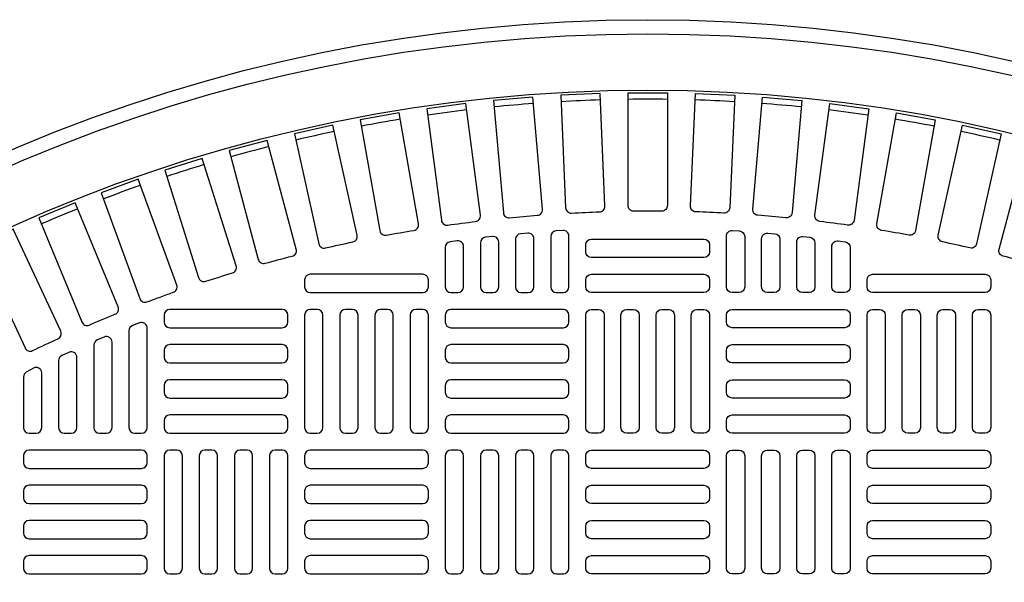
# Model space of a CAD drawing. Extents: x -285 to 5863, y 308 to 3178.
# Tile 208 of 256: x 250 to 264, y 1543 to 1551. Entities that reach past the tile are written whole.
import ezdxf

# ---------------------------------------------------------------- set-up
doc = ezdxf.new("R2010")
doc.units = 0
doc.header["$MEASUREMENT"] = 0
doc.layers.add('TANK-MANHOLE-COVER-40', color=2, linetype='CONTINUOUS')
doc.layers.add('TANK-MANHOLE-COVER-HATCH-40', color=252, linetype='CONTINUOUS')

msp = doc.modelspace()

# ---------------------------------------------------------------- linework, layer by layer
at = {"layer": 'TANK-MANHOLE-COVER-40', "color": 4, "linetype": 'Continuous'}
msp.add_circle((258.76906, 1528.05582), 22.63902, dxfattribs=at)
at = {"layer": 'TANK-MANHOLE-COVER-40', "color": 1, "linetype": 'Continuous'}
msp.add_circle((258.76906, 1528.05582), 22.44094, dxfattribs=at)
at = {"layer": 'TANK-MANHOLE-COVER-40', "color": 2, "linetype": 'Continuous'}
msp.add_circle((258.76906, 1528.05582), 21.65354, dxfattribs=at)
at = {"layer": 'TANK-MANHOLE-COVER-HATCH-40', "linetype": 'Continuous'}
for points in [[(257.70254, 1547.98793, -0.00491171), (258.09432, 1548.00504, 0.41709369), (258.17033, 1548.08717), (258.10159, 1549.66144), (257.55094, 1549.6374), (257.61967, 1548.06313, 0.41709369), (257.70254, 1547.98793)], [(258.96514, 1548.01548, 0.00491171), (258.57299, 1548.01548, -0.41709369), (258.49347, 1548.09422), (258.49347, 1549.66999), (259.04465, 1549.66999), (259.04465, 1548.09422, -0.41709369), (258.96514, 1548.01548)], [(259.83558, 1547.98793, 0.00491171), (259.4438, 1548.00504, -0.41709369), (259.3678, 1548.08717), (259.43653, 1549.66144), (259.98719, 1549.6374), (259.91845, 1548.06313, -0.41709369), (259.83558, 1547.98793)], [(255.9694, 1547.81913, -0.00491171), (256.3582, 1547.87032, 0.41709369), (256.42676, 1547.95876), (256.22108, 1549.52105), (255.67461, 1549.44911), (255.88029, 1547.88682, 0.41709369), (255.9694, 1547.81913)], [(256.83413, 1547.92244, -0.00491171), (257.22479, 1547.95662, 0.41709369), (257.29714, 1548.04199), (257.1598, 1549.61176), (256.61072, 1549.56372), (256.74806, 1547.99395, 0.41709369), (256.83413, 1547.92244)], [(260.70399, 1547.92244, 0.00491171), (260.31333, 1547.95662, -0.41709369), (260.24098, 1548.04199), (260.37832, 1549.61176), (260.9274, 1549.56372), (260.79007, 1547.99395, -0.41709369), (260.70399, 1547.92244)], [(261.56872, 1547.81913, 0.00491171), (261.17992, 1547.87032, -0.41709369), (261.11137, 1547.95876), (261.31705, 1549.52105), (261.86351, 1549.44911), (261.65783, 1547.88682, -0.41709369), (261.56872, 1547.81913)], [(255.11, 1547.6782, -0.00491171), (255.4962, 1547.7463, 0.41709369), (255.56083, 1547.83765), (255.2872, 1549.38948), (254.7444, 1549.29377), (255.01803, 1547.74194, 0.41709369), (255.11, 1547.6782)], [(262.42812, 1547.6782, 0.00491171), (262.04192, 1547.7463, -0.41709369), (261.97729, 1547.83765), (262.25092, 1549.38948), (262.79373, 1549.29377), (262.5201, 1547.74194, -0.41709369), (262.42812, 1547.6782)], [(254.25757, 1547.49992, -0.00491171), (254.64043, 1547.5848, 0.41709369), (254.70102, 1547.67888), (254.35996, 1549.2173), (253.82184, 1549.098), (254.1629, 1547.55958, 0.41709369), (254.25757, 1547.49992)], [(263.28055, 1547.49992, 0.00491171), (262.8977, 1547.5848, -0.41709369), (262.83711, 1547.67888), (263.17817, 1549.2173), (263.71628, 1549.098), (263.37522, 1547.55958, -0.41709369), (263.28055, 1547.49992)], [(253.41372, 1547.28463, -0.00491171), (253.79252, 1547.38612, 0.41709369), (253.84894, 1547.48276), (253.4411, 1549.00483), (252.9087, 1548.86218), (253.31654, 1547.3401, 0.41709369), (253.41372, 1547.28463)], [(264.1244, 1547.28463, 0.00491171), (263.74561, 1547.38612, -0.41709369), (263.68918, 1547.48276), (264.09702, 1549.00483), (264.62942, 1548.86218), (264.22158, 1547.3401, -0.41709369), (264.1244, 1547.28463)], [(252.58007, 1547.03273, -0.00491171), (252.95408, 1547.15065, 0.41709369), (253.00623, 1547.24965), (252.53239, 1548.75249), (252.00672, 1548.58675), (252.48056, 1547.08391, 0.41709369), (252.58007, 1547.03273)], [(251.7582, 1546.74471, -0.00491171), (252.12671, 1546.87883, 0.41709369), (252.1745, 1546.98002), (251.63555, 1548.46075), (251.11761, 1548.27224), (251.65655, 1546.7915, 0.41709369), (251.7582, 1546.74471)], [(250.94968, 1546.42111, -0.00491171), (251.31198, 1546.57118, 0.41709369), (251.35531, 1546.67435), (250.75229, 1548.13017), (250.24306, 1547.91925), (250.84608, 1546.46342, 0.41709369), (250.94968, 1546.42111)], [(250.15604, 1546.06255, -0.00491171), (250.51145, 1546.22829, 0.41709369), (250.55024, 1546.33325), (249.88429, 1547.76138), (249.38475, 1547.52844), (250.0507, 1546.10031, 0.41709369), (250.15604, 1546.06255)]]:
    msp.add_lwpolyline(points, format="xyb", dxfattribs=at)
for points in [[(257.09583, 1546.87472, 0.41421356), (257.17457, 1546.95346), (257.17457, 1547.62973, 0.44006189), (257.08896, 1547.70817), (256.99053, 1547.69954, 0.3888292), (256.91867, 1547.6211), (256.91867, 1546.95346), (256.91867, 1546.95346, 0.41421356), (256.99741, 1546.87472), (257.09583, 1546.87472)], [(257.58796, 1546.87472, 0.41421356), (257.6667, 1546.95346), (257.6667, 1547.66558, 0.43261554), (257.58305, 1547.74417), (257.48462, 1547.73802, 0.39604796), (257.41079, 1547.65943), (257.41079, 1546.95346), (257.41079, 1546.95346, 0.41421356), (257.48953, 1546.87472), (257.58796, 1546.87472)], [(259.95016, 1546.87472, -0.41421356), (259.87142, 1546.95346), (259.87142, 1547.66558, -0.43261554), (259.95508, 1547.74417), (260.0535, 1547.73802, -0.39604796), (260.12733, 1547.65943), (260.12733, 1546.95346), (260.12733, 1546.95346, -0.41421356), (260.04859, 1546.87472), (259.95016, 1546.87472)], [(260.44229, 1546.87472, -0.41421356), (260.36355, 1546.95346), (260.36355, 1547.62973, -0.44006189), (260.44917, 1547.70817), (260.54759, 1547.69954, -0.3888292), (260.61946, 1547.6211), (260.61946, 1546.95346), (260.61946, 1546.95346, -0.41421356), (260.54072, 1546.87472), (260.44229, 1546.87472)], [(256.11158, 1546.87472, 0.41421356), (256.19032, 1546.95346), (256.19032, 1547.52053, 0.45513358), (256.10078, 1547.59853), (256.00235, 1547.58489, 0.37444426), (255.93442, 1547.50689), (255.93442, 1546.95346), (255.93442, 1546.95346, 0.41421356), (256.01316, 1546.87472), (256.11158, 1546.87472)], [(256.60371, 1546.87472, 0.41421356), (256.68245, 1546.95346), (256.68245, 1547.58141, 0.44756586), (256.59487, 1547.65965), (256.49644, 1547.64853, 0.38162971), (256.42654, 1547.57029), (256.42654, 1546.95346), (256.42654, 1546.95346, 0.41421356), (256.50528, 1546.87472), (256.60371, 1546.87472)], [(257.90292, 1547.54401, -0.41421356), (257.98166, 1547.62275), (259.55646, 1547.62275, -0.41421356), (259.6352, 1547.54401), (259.6352, 1547.44558, -0.41421356), (259.55646, 1547.36684), (257.98166, 1547.36684, -0.41421356), (257.90292, 1547.44558)], [(260.93442, 1546.87472, -0.41421356), (260.85568, 1546.95346), (260.85568, 1547.58141, -0.44756586), (260.94326, 1547.65965), (261.04168, 1547.64853, -0.38162971), (261.11158, 1547.57029), (261.11158, 1546.95346), (261.11158, 1546.95346, -0.41421356), (261.03284, 1546.87472), (260.93442, 1546.87472)], [(261.42654, 1546.87472, -0.41421356), (261.3478, 1546.95346), (261.3478, 1547.52053, -0.45513358), (261.43735, 1547.59853), (261.53577, 1547.58489, -0.37444426), (261.60371, 1547.50689), (261.60371, 1546.95346), (261.60371, 1546.95346, -0.41421356), (261.52497, 1546.87472), (261.42654, 1546.87472)], [(255.6982, 1547.05188, 0.41421356), (255.61946, 1547.13062), (254.04465, 1547.13062, 0.41421356), (253.96591, 1547.05188), (253.96591, 1546.95346, 0.41421356), (254.04465, 1546.87472), (255.61946, 1546.87472, 0.41421356), (255.6982, 1546.95346)], [(257.90292, 1547.05188, -0.41421356), (257.98166, 1547.13062), (259.55646, 1547.13062, -0.41421356), (259.6352, 1547.05188), (259.6352, 1546.95346, -0.41421356), (259.55646, 1546.87472), (257.98166, 1546.87472, -0.41421356), (257.90292, 1546.95346)], [(261.83993, 1547.05188, -0.41421356), (261.91867, 1547.13062), (263.49347, 1547.13062, -0.41421356), (263.57221, 1547.05188), (263.57221, 1546.95346, -0.41421356), (263.49347, 1546.87472), (261.91867, 1546.87472, -0.41421356), (261.83993, 1546.95346)], [(251.68245, 1544.90621, 0.41421356), (251.76119, 1544.98495), (251.76119, 1546.37832, 0.52729524), (251.65396, 1546.45172), (251.55554, 1546.41353, 0.30950451), (251.50528, 1546.34012), (251.50528, 1544.98495), (251.50528, 1544.98495, 0.41421356), (251.58402, 1544.90621), (251.68245, 1544.90621)], [(251.19032, 1544.90621, 0.41421356), (251.26906, 1544.98495), (251.26906, 1546.18028, 0.53592322), (251.15987, 1546.2529), (251.06145, 1546.21162, 0.30214843), (251.01316, 1546.13901), (251.01316, 1544.98495), (251.01316, 1544.98495, 0.41421356), (251.0919, 1544.90621), (251.19032, 1544.90621)], [(250.6982, 1544.90621, 0.41421356), (250.77694, 1544.98495), (250.77694, 1545.96655, 0.54471323), (250.66578, 1546.0383), (250.56735, 1545.99384, 0.2947387), (250.52103, 1545.92208), (250.52103, 1544.98495), (250.52103, 1544.98495, 0.41421356), (250.59977, 1544.90621), (250.6982, 1544.90621)], [(250.0289, 1545.69261), (250.0289, 1544.98495), (250.0289, 1544.98495, 0.41421356), (250.10765, 1544.90621), (250.20607, 1544.90621), (250.20607, 1544.90621, 0.41421356), (250.28481, 1544.98495), (250.28481, 1545.74943, 0.57735027), (250.1667, 1545.81762), (250.06827, 1545.7608, 0.26794919)]]:
    msp.add_lwpolyline(points, format="xyb", close=True, dxfattribs=at)
at = {"layer": 'TANK-MANHOLE-COVER-HATCH-40', "linetype": 'Continuous', "flags": 128}
for points in [[(251.99741, 1546.46133, 0.41421356), (252.07615, 1546.38259), (253.65095, 1546.38259, 0.41421356), (253.72969, 1546.46133), (253.72969, 1546.55976, 0.41421356), (253.65095, 1546.6385), (252.07615, 1546.6385, 0.41421356), (251.99741, 1546.55976)], [(254.14308, 1544.90621, 0.41421356), (254.22182, 1544.98495), (254.22182, 1546.55976, 0.41421356), (254.14308, 1546.6385), (254.04465, 1546.6385, 0.41421356), (253.96591, 1546.55976), (253.96591, 1544.98495, 0.41421356), (254.04465, 1544.90621)], [(254.6352, 1544.90621, 0.41421356), (254.71394, 1544.98495), (254.71394, 1546.55976, 0.41421356), (254.6352, 1546.6385), (254.53678, 1546.6385, 0.41421356), (254.45804, 1546.55976), (254.45804, 1544.98495, 0.41421356), (254.53678, 1544.90621)], [(255.12733, 1544.90621, 0.41421356), (255.20607, 1544.98495), (255.20607, 1546.55976, 0.41421356), (255.12733, 1546.6385), (255.0289, 1546.6385, 0.41421356), (254.95016, 1546.55976), (254.95016, 1544.98495, 0.41421356), (255.0289, 1544.90621)], [(255.61946, 1544.90621, 0.41421356), (255.6982, 1544.98495), (255.6982, 1546.55976, 0.41421356), (255.61946, 1546.6385), (255.52103, 1546.6385, 0.41421356), (255.44229, 1546.55976), (255.44229, 1544.98495, 0.41421356), (255.52103, 1544.90621)], [(255.93442, 1546.46133, 0.41421356), (256.01316, 1546.38259), (257.58796, 1546.38259, 0.41421356), (257.6667, 1546.46133), (257.6667, 1546.55976, 0.41421356), (257.58796, 1546.6385), (256.01316, 1546.6385, 0.41421356), (255.93442, 1546.55976)], [(257.98166, 1544.90621, -0.41421356), (257.90292, 1544.98495), (257.90292, 1546.55976, -0.41421356), (257.98166, 1546.6385), (258.08009, 1546.6385, -0.41421356), (258.15883, 1546.55976), (258.15883, 1544.98495, -0.41421356), (258.08009, 1544.90621)], [(258.47379, 1544.90621, -0.41421356), (258.39505, 1544.98495), (258.39505, 1546.55976, -0.41421356), (258.47379, 1546.6385), (258.57221, 1546.6385, -0.41421356), (258.65095, 1546.55976), (258.65095, 1544.98495, -0.41421356), (258.57221, 1544.90621)], [(258.96591, 1544.90621, -0.41421356), (258.88717, 1544.98495), (258.88717, 1546.55976, -0.41421356), (258.96591, 1546.6385), (259.06434, 1546.6385, -0.41421356), (259.14308, 1546.55976), (259.14308, 1544.98495, -0.41421356), (259.06434, 1544.90621)], [(259.45804, 1544.90621, -0.41421356), (259.3793, 1544.98495), (259.3793, 1546.55976, -0.41421356), (259.45804, 1546.6385), (259.55646, 1546.6385, -0.41421356), (259.6352, 1546.55976), (259.6352, 1544.98495, -0.41421356), (259.55646, 1544.90621)], [(261.60371, 1546.46133, -0.41421356), (261.52497, 1546.38259), (259.95016, 1546.38259, -0.41421356), (259.87142, 1546.46133), (259.87142, 1546.55976, -0.41421356), (259.95016, 1546.6385), (261.52497, 1546.6385, -0.41421356), (261.60371, 1546.55976)], [(261.91867, 1544.90621, -0.41421356), (261.83993, 1544.98495), (261.83993, 1546.55976, -0.41421356), (261.91867, 1546.6385), (262.01709, 1546.6385, -0.41421356), (262.09583, 1546.55976), (262.09583, 1544.98495, -0.41421356), (262.01709, 1544.90621)], [(262.41079, 1544.90621, -0.41421356), (262.33205, 1544.98495), (262.33205, 1546.55976, -0.41421356), (262.41079, 1546.6385), (262.50922, 1546.6385, -0.41421356), (262.58796, 1546.55976), (262.58796, 1544.98495, -0.41421356), (262.50922, 1544.90621)], [(262.90292, 1544.90621, -0.41421356), (262.82418, 1544.98495), (262.82418, 1546.55976, -0.41421356), (262.90292, 1546.6385), (263.00135, 1546.6385, -0.41421356), (263.08009, 1546.55976), (263.08009, 1544.98495, -0.41421356), (263.00135, 1544.90621)], [(263.39505, 1544.90621, -0.41421356), (263.31631, 1544.98495), (263.31631, 1546.55976, -0.41421356), (263.39505, 1546.6385), (263.49347, 1546.6385, -0.41421356), (263.57221, 1546.55976), (263.57221, 1544.98495, -0.41421356), (263.49347, 1544.90621)], [(251.99741, 1545.9692, 0.41421356), (252.07615, 1545.89046), (253.65095, 1545.89046, 0.41421356), (253.72969, 1545.9692), (253.72969, 1546.06763, 0.41421356), (253.65095, 1546.14637), (252.07615, 1546.14637, 0.41421356), (251.99741, 1546.06763)], [(255.93442, 1545.9692, 0.41421356), (256.01316, 1545.89046), (257.58796, 1545.89046, 0.41421356), (257.6667, 1545.9692), (257.6667, 1546.06763, 0.41421356), (257.58796, 1546.14637), (256.01316, 1546.14637, 0.41421356), (255.93442, 1546.06763)], [(261.60371, 1545.9692, -0.41421356), (261.52497, 1545.89046), (259.95016, 1545.89046, -0.41421356), (259.87142, 1545.9692), (259.87142, 1546.06763, -0.41421356), (259.95016, 1546.14637), (261.52497, 1546.14637, -0.41421356), (261.60371, 1546.06763)], [(251.99741, 1545.47708, 0.41421356), (252.07615, 1545.39834), (253.65095, 1545.39834, 0.41421356), (253.72969, 1545.47708), (253.72969, 1545.5755, 0.41421356), (253.65095, 1545.65424), (252.07615, 1545.65424, 0.41421356), (251.99741, 1545.5755)], [(255.93442, 1545.47708, 0.41421356), (256.01316, 1545.39834), (257.58796, 1545.39834, 0.41421356), (257.6667, 1545.47708), (257.6667, 1545.5755, 0.41421356), (257.58796, 1545.65424), (256.01316, 1545.65424, 0.41421356), (255.93442, 1545.5755)], [(261.60371, 1545.47708, -0.41421356), (261.52497, 1545.39834), (259.95016, 1545.39834, -0.41421356), (259.87142, 1545.47708), (259.87142, 1545.5755, -0.41421356), (259.95016, 1545.65424), (261.52497, 1545.65424, -0.41421356), (261.60371, 1545.5755)], [(251.99741, 1544.98495, 0.41421356), (252.07615, 1544.90621), (253.65095, 1544.90621, 0.41421356), (253.72969, 1544.98495), (253.72969, 1545.08338, 0.41421356), (253.65095, 1545.16212), (252.07615, 1545.16212, 0.41421356), (251.99741, 1545.08338)], [(255.93442, 1544.98495, 0.41421356), (256.01316, 1544.90621), (257.58796, 1544.90621, 0.41421356), (257.6667, 1544.98495), (257.6667, 1545.08338, 0.41421356), (257.58796, 1545.16212), (256.01316, 1545.16212, 0.41421356), (255.93442, 1545.08338)], [(261.60371, 1544.98495, -0.41421356), (261.52497, 1544.90621), (259.95016, 1544.90621, -0.41421356), (259.87142, 1544.98495), (259.87142, 1545.08338, -0.41421356), (259.95016, 1545.16212), (261.52497, 1545.16212, -0.41421356), (261.60371, 1545.08338)], [(251.76119, 1544.59125, 0.41421356), (251.68245, 1544.66999), (250.10765, 1544.66999, 0.41421356), (250.0289, 1544.59125), (250.0289, 1544.49283, 0.41421356), (250.10765, 1544.41409), (251.68245, 1544.41409, 0.41421356), (251.76119, 1544.49283)], [(252.17457, 1542.93771, 0.41421356), (252.25331, 1543.01645), (252.25331, 1544.59125, 0.41421356), (252.17457, 1544.66999), (252.07615, 1544.66999, 0.41421356), (251.99741, 1544.59125), (251.99741, 1543.01645, 0.41421356), (252.07615, 1542.93771)], [(252.6667, 1542.93771, 0.41421356), (252.74544, 1543.01645), (252.74544, 1544.59125, 0.41421356), (252.6667, 1544.66999), (252.56827, 1544.66999, 0.41421356), (252.48953, 1544.59125), (252.48953, 1543.01645, 0.41421356), (252.56827, 1542.93771)], [(253.15883, 1542.93771, 0.41421356), (253.23757, 1543.01645), (253.23757, 1544.59125, 0.41421356), (253.15883, 1544.66999), (253.0604, 1544.66999, 0.41421356), (252.98166, 1544.59125), (252.98166, 1543.01645, 0.41421356), (253.0604, 1542.93771)], [(253.65095, 1542.93771, 0.41421356), (253.72969, 1543.01645), (253.72969, 1544.59125, 0.41421356), (253.65095, 1544.66999), (253.55253, 1544.66999, 0.41421356), (253.47379, 1544.59125), (253.47379, 1543.01645, 0.41421356), (253.55253, 1542.93771)], [(255.6982, 1544.59125, 0.41421356), (255.61946, 1544.66999), (254.04465, 1544.66999, 0.41421356), (253.96591, 1544.59125), (253.96591, 1544.49283, 0.41421356), (254.04465, 1544.41409), (255.61946, 1544.41409, 0.41421356), (255.6982, 1544.49283)], [(256.11158, 1542.93771, 0.41421356), (256.19032, 1543.01645), (256.19032, 1544.59125, 0.41421356), (256.11158, 1544.66999), (256.01316, 1544.66999, 0.41421356), (255.93442, 1544.59125), (255.93442, 1543.01645, 0.41421356), (256.01316, 1542.93771)], [(256.60371, 1542.93771, 0.41421356), (256.68245, 1543.01645), (256.68245, 1544.59125, 0.41421356), (256.60371, 1544.66999), (256.50528, 1544.66999, 0.41421356), (256.42654, 1544.59125), (256.42654, 1543.01645, 0.41421356), (256.50528, 1542.93771)], [(257.09583, 1542.93771, 0.41421356), (257.17457, 1543.01645), (257.17457, 1544.59125, 0.41421356), (257.09583, 1544.66999), (256.99741, 1544.66999, 0.41421356), (256.91867, 1544.59125), (256.91867, 1543.01645, 0.41421356), (256.99741, 1542.93771)], [(257.58796, 1542.93771, 0.41421356), (257.6667, 1543.01645), (257.6667, 1544.59125, 0.41421356), (257.58796, 1544.66999), (257.48953, 1544.66999, 0.41421356), (257.41079, 1544.59125), (257.41079, 1543.01645, 0.41421356), (257.48953, 1542.93771)], [(257.90292, 1544.59125, -0.41421356), (257.98166, 1544.66999), (259.55646, 1544.66999, -0.41421356), (259.6352, 1544.59125), (259.6352, 1544.49283, -0.41421356), (259.55646, 1544.41409), (257.98166, 1544.41409, -0.41421356), (257.90292, 1544.49283)], [(259.95016, 1542.93771, -0.41421356), (259.87142, 1543.01645), (259.87142, 1544.59125, -0.41421356), (259.95016, 1544.66999), (260.04859, 1544.66999, -0.41421356), (260.12733, 1544.59125), (260.12733, 1543.01645, -0.41421356), (260.04859, 1542.93771)], [(260.44229, 1542.93771, -0.41421356), (260.36355, 1543.01645), (260.36355, 1544.59125, -0.41421356), (260.44229, 1544.66999), (260.54072, 1544.66999, -0.41421356), (260.61946, 1544.59125), (260.61946, 1543.01645, -0.41421356), (260.54072, 1542.93771)], [(260.93442, 1542.93771, -0.41421356), (260.85568, 1543.01645), (260.85568, 1544.59125, -0.41421356), (260.93442, 1544.66999), (261.03284, 1544.66999, -0.41421356), (261.11158, 1544.59125), (261.11158, 1543.01645, -0.41421356), (261.03284, 1542.93771)], [(261.42654, 1542.93771, -0.41421356), (261.3478, 1543.01645), (261.3478, 1544.59125, -0.41421356), (261.42654, 1544.66999), (261.52497, 1544.66999, -0.41421356), (261.60371, 1544.59125), (261.60371, 1543.01645, -0.41421356), (261.52497, 1542.93771)], [(261.83993, 1544.59125, -0.41421356), (261.91867, 1544.66999), (263.49347, 1544.66999, -0.41421356), (263.57221, 1544.59125), (263.57221, 1544.49283, -0.41421356), (263.49347, 1544.41409), (261.91867, 1544.41409, -0.41421356), (261.83993, 1544.49283)], [(251.76119, 1544.09913, 0.41421356), (251.68245, 1544.17787), (250.10765, 1544.17787, 0.41421356), (250.0289, 1544.09913), (250.0289, 1544.0007, 0.41421356), (250.10765, 1543.92196), (251.68245, 1543.92196, 0.41421356), (251.76119, 1544.0007)], [(255.6982, 1544.09913, 0.41421356), (255.61946, 1544.17787), (254.04465, 1544.17787, 0.41421356), (253.96591, 1544.09913), (253.96591, 1544.0007, 0.41421356), (254.04465, 1543.92196), (255.61946, 1543.92196, 0.41421356), (255.6982, 1544.0007)], [(257.90292, 1544.09913, -0.41421356), (257.98166, 1544.17787), (259.55646, 1544.17787, -0.41421356), (259.6352, 1544.09913), (259.6352, 1544.0007, -0.41421356), (259.55646, 1543.92196), (257.98166, 1543.92196, -0.41421356), (257.90292, 1544.0007)], [(261.83993, 1544.09913, -0.41421356), (261.91867, 1544.17787), (263.49347, 1544.17787, -0.41421356), (263.57221, 1544.09913), (263.57221, 1544.0007, -0.41421356), (263.49347, 1543.92196), (261.91867, 1543.92196, -0.41421356), (261.83993, 1544.0007)], [(251.76119, 1543.607, 0.41421356), (251.68245, 1543.68574), (250.10765, 1543.68574, 0.41421356), (250.0289, 1543.607), (250.0289, 1543.50857, 0.41421356), (250.10765, 1543.42983), (251.68245, 1543.42983, 0.41421356), (251.76119, 1543.50857)], [(255.6982, 1543.607, 0.41421356), (255.61946, 1543.68574), (254.04465, 1543.68574, 0.41421356), (253.96591, 1543.607), (253.96591, 1543.50857, 0.41421356), (254.04465, 1543.42983), (255.61946, 1543.42983, 0.41421356), (255.6982, 1543.50857)], [(257.90292, 1543.607, -0.41421356), (257.98166, 1543.68574), (259.55646, 1543.68574, -0.41421356), (259.6352, 1543.607), (259.6352, 1543.50857, -0.41421356), (259.55646, 1543.42983), (257.98166, 1543.42983, -0.41421356), (257.90292, 1543.50857)], [(261.83993, 1543.607, -0.41421356), (261.91867, 1543.68574), (263.49347, 1543.68574, -0.41421356), (263.57221, 1543.607), (263.57221, 1543.50857, -0.41421356), (263.49347, 1543.42983), (261.91867, 1543.42983, -0.41421356), (261.83993, 1543.50857)], [(251.76119, 1543.11487, 0.41421356), (251.68245, 1543.19361), (250.10765, 1543.19361, 0.41421356), (250.0289, 1543.11487), (250.0289, 1543.01645, 0.41421356), (250.10765, 1542.93771), (251.68245, 1542.93771, 0.41421356), (251.76119, 1543.01645)], [(255.6982, 1543.11487, 0.41421356), (255.61946, 1543.19361), (254.04465, 1543.19361, 0.41421356), (253.96591, 1543.11487), (253.96591, 1543.01645, 0.41421356), (254.04465, 1542.93771), (255.61946, 1542.93771, 0.41421356), (255.6982, 1543.01645)], [(257.90292, 1543.11487, -0.41421356), (257.98166, 1543.19361), (259.55646, 1543.19361, -0.41421356), (259.6352, 1543.11487), (259.6352, 1543.01645, -0.41421356), (259.55646, 1542.93771), (257.98166, 1542.93771, -0.41421356), (257.90292, 1543.01645)], [(261.83993, 1543.11487, -0.41421356), (261.91867, 1543.19361), (263.49347, 1543.19361, -0.41421356), (263.57221, 1543.11487), (263.57221, 1543.01645, -0.41421356), (263.49347, 1542.93771), (261.91867, 1542.93771, -0.41421356), (261.83993, 1543.01645)]]:
    msp.add_lwpolyline(points, format="xyb", close=True, dxfattribs=at)
at = {"layer": 'TANK-MANHOLE-COVER-HATCH-40', "linetype": 'Continuous'}
for start, end in [(94.266426, 95.733574), (91.766426, 93.233574), (89.266426, 90.733574), (86.766426, 88.233574), (84.266426, 85.733574), (96.766426, 98.233574), (81.766426, 83.233574), (99.266426, 100.733574), (79.266426, 80.733574), (101.766426, 103.233574), (76.766426, 78.233574), (104.266426, 105.733574), (106.766426, 108.233574), (109.266426, 110.733574), (111.766426, 113.233574)]:
    msp.add_arc((258.76906, 1528.05582), 21.52559, start, end, dxfattribs=at)

doc.saveas('drawing.dxf')
